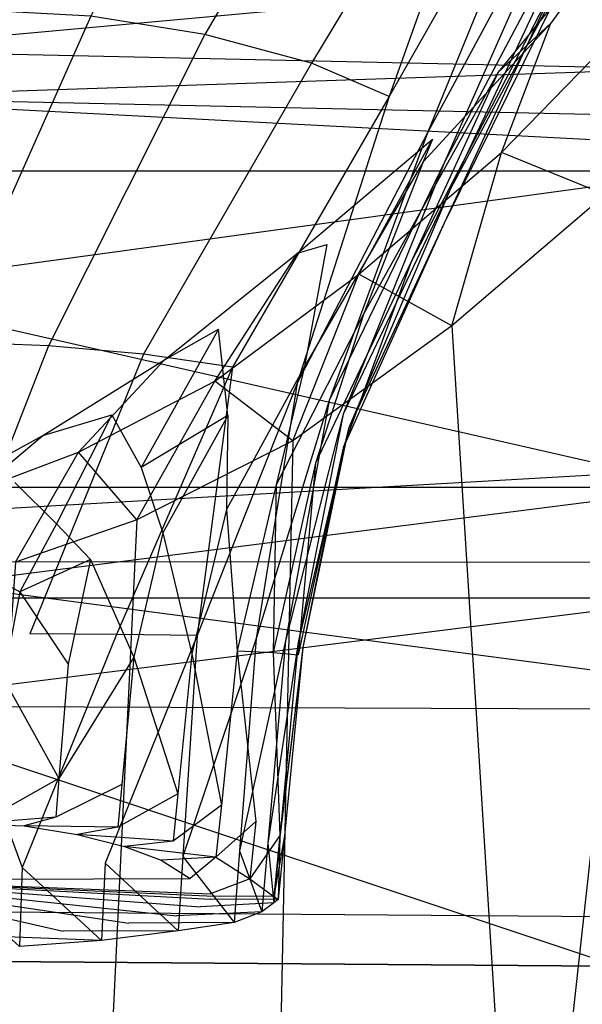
# Model space of a CAD drawing. Extents: x 0 to 0.359, y -0.35 to 0.
# Tile 15 of 21: x 0.186 to 0.205, y -0.104 to -0.071. Entities that reach past the tile are written whole.
import ezdxf

# ---------------------------------------------------------------- set-up
doc = ezdxf.new("R2010")
doc.units = 0
doc.layers.add('L0_URINAL__N_750200__1___REPLAC', color=7, linetype='CONTINUOUS')

msp = doc.modelspace()

# ---------------------------------------------------------------- linework, layer by layer
at = {"layer": 'L0_URINAL__N_750200__1___REPLAC', "color": 8}
for points, invisible_edges in [([(0.209637, -0.014367, 0.609047), (0.179676, -0.076111, 0.608412), (0.208735, -0.076111, 0.608322), (0.209637, -0.014367, 0.609047)], 14), ([(0.209637, -0.014367, 0.609047), (0.179676, -0.014367, 0.609611), (0.179676, -0.076111, 0.608412), (0.209637, -0.014367, 0.609047)], 14), ([(0.195116, -0.056929, 0.130591), (0.188171, -0.070922, 0.123912), (0.191987, -0.071536, 0.125456), (0.195116, -0.056929, 0.130591)], 14), ([(0.199589, -0.058579, 0.132905), (0.195116, -0.056929, 0.130591), (0.191987, -0.071536, 0.125456), (0.199589, -0.058579, 0.132905)], 14), ([(0.199589, -0.058579, 0.132905), (0.191987, -0.071536, 0.125456), (0.195553, -0.072494, 0.127886), (0.199589, -0.058579, 0.132905)], 14), ([(0.202849, -0.060441, 0.135275), (0.199589, -0.058579, 0.132905), (0.195553, -0.072494, 0.127886), (0.202849, -0.060441, 0.135275)], 14), ([(0.206356, -0.075126, 0.030365), (0.179676, -0.073744, 0.020791), (0.206104, -0.058845, 0.021178), (0.206356, -0.075126, 0.030365)], 14), ([(0.206104, -0.058845, 0.021178), (0.179676, -0.073744, 0.020791), (0.179676, -0.060925, 0.014805), (0.206104, -0.058845, 0.021178)], 14), ([(0.202849, -0.060441, 0.135275), (0.195553, -0.072494, 0.127886), (0.198152, -0.073608, 0.130444), (0.202849, -0.060441, 0.135275)], 14), ([(0.202849, -0.060441, 0.135275), (0.198152, -0.073608, 0.130444), (0.204464, -0.062504, 0.138033), (0.202849, -0.060441, 0.135275)], 14), ([(0.204464, -0.062504, 0.138033), (0.198152, -0.073608, 0.130444), (0.199439, -0.074825, 0.13338), (0.204464, -0.062504, 0.138033)], 14), ([(0.204464, -0.062504, 0.138033), (0.199439, -0.074825, 0.13338), (0.20517, -0.064172, 0.140294), (0.204464, -0.062504, 0.138033)], 14), ([(0.20517, -0.064172, 0.140294), (0.199439, -0.074825, 0.13338), (0.200002, -0.075805, 0.135778), (0.20517, -0.064172, 0.140294)], 14), ([(0.20517, -0.064172, 0.140294), (0.200002, -0.075805, 0.135778), (0.205426, -0.065586, 0.141741), (0.20517, -0.064172, 0.140294)], 14), ([(0.205426, -0.065586, 0.141741), (0.200002, -0.075805, 0.135778), (0.200207, -0.076696, 0.137451), (0.205426, -0.065586, 0.141741)], 14), ([(0.205426, -0.065586, 0.141741), (0.200207, -0.076696, 0.137451), (0.205166, -0.067375, 0.143421), (0.205426, -0.065586, 0.141741)], 14), ([(0.206642, -0.066869, 0.159779), (0.201796, -0.072788, 0.151923), (0.203565, -0.071153, 0.162799), (0.206642, -0.066869, 0.159779)], 14), ([(0.206642, -0.066869, 0.159779), (0.203773, -0.069708, 0.147184), (0.201796, -0.072788, 0.151923), (0.206642, -0.066869, 0.159779)], 14), ([(0.206642, -0.066869, 0.159779), (0.203565, -0.071153, 0.162799), (0.20619, -0.071094, 0.169916), (0.206642, -0.066869, 0.159779)], 14), ([(0.205166, -0.067375, 0.143421), (0.200207, -0.076696, 0.137451), (0.199999, -0.077845, 0.139453), (0.205166, -0.067375, 0.143421)], 14), ([(0.205166, -0.067375, 0.143421), (0.199999, -0.077845, 0.139453), (0.203773, -0.069708, 0.147184), (0.205166, -0.067375, 0.143421)], 14), ([(0.207276, -0.069559, 0.575113), (0.179676, -0.072076, 0.576658), (0.179676, -0.069015, 0.575754), (0.207276, -0.069559, 0.575113)], 14), ([(0.207584, -0.07269, 0.575951), (0.179676, -0.072076, 0.576658), (0.207276, -0.069559, 0.575113), (0.207584, -0.07269, 0.575951)], 14), ([(0.203773, -0.069708, 0.147184), (0.198889, -0.079137, 0.143264), (0.201796, -0.072788, 0.151923), (0.203773, -0.069708, 0.147184)], 14), ([(0.203773, -0.069708, 0.147184), (0.199999, -0.077845, 0.139453), (0.198889, -0.079137, 0.143264), (0.203773, -0.069708, 0.147184)], 14), ([(0.188171, -0.070922, 0.123912), (0.184044, -0.070694, 0.123465), (0.183318, -0.081826, 0.123362), (0.188171, -0.070922, 0.123912)], 14), ([(0.188171, -0.070922, 0.123912), (0.183318, -0.081826, 0.123362), (0.186759, -0.081948, 0.123815), (0.188171, -0.070922, 0.123912)], 14), ([(0.191987, -0.071536, 0.125456), (0.188171, -0.070922, 0.123912), (0.186759, -0.081948, 0.123815), (0.191987, -0.071536, 0.125456)], 14), ([(0.203565, -0.071153, 0.162799), (0.201796, -0.072788, 0.151923), (0.199294, -0.075796, 0.155984), (0.203565, -0.071153, 0.162799)], 14), ([(0.203565, -0.071153, 0.162799), (0.199294, -0.075796, 0.155984), (0.199601, -0.075034, 0.165563), (0.203565, -0.071153, 0.162799)], 14), ([(0.201908, -0.075476, 0.171357), (0.203565, -0.071153, 0.162799), (0.199601, -0.075034, 0.165563), (0.201908, -0.075476, 0.171357)], 14), ([(0.201908, -0.075476, 0.171357), (0.20619, -0.071094, 0.169916), (0.203565, -0.071153, 0.162799), (0.201908, -0.075476, 0.171357)], 14), ([(0.20538, -0.076895, 0.184926), (0.20619, -0.071094, 0.169916), (0.201908, -0.075476, 0.171357), (0.20538, -0.076895, 0.184926)], 14), ([(0.191987, -0.071536, 0.125456), (0.186759, -0.081948, 0.123815), (0.18994, -0.082227, 0.125306), (0.191987, -0.071536, 0.125456)], 14), ([(0.195553, -0.072494, 0.127886), (0.191987, -0.071536, 0.125456), (0.18994, -0.082227, 0.125306), (0.195553, -0.072494, 0.127886)], 14), ([(0.207584, -0.07269, 0.575951), (0.179676, -0.073639, 0.574977), (0.179676, -0.072076, 0.576658), (0.207584, -0.07269, 0.575951)], 14), ([(0.179676, -0.073639, 0.574977), (0.207584, -0.07269, 0.575951), (0.207541, -0.074256, 0.574269), (0.179676, -0.073639, 0.574977)], 13), ([(0.195553, -0.072494, 0.127886), (0.18994, -0.082227, 0.125306), (0.192912, -0.082663, 0.127649), (0.195553, -0.072494, 0.127886)], 14), ([(0.198152, -0.073608, 0.130444), (0.195553, -0.072494, 0.127886), (0.192912, -0.082663, 0.127649), (0.198152, -0.073608, 0.130444)], 14), ([(0.201796, -0.072788, 0.151923), (0.198889, -0.079137, 0.143264), (0.197313, -0.080873, 0.148121), (0.201796, -0.072788, 0.151923)], 14), ([(0.201796, -0.072788, 0.151923), (0.197313, -0.080873, 0.148121), (0.199294, -0.075796, 0.155984), (0.201796, -0.072788, 0.151923)], 14), ([(0.179676, -0.073639, 0.574977), (0.207541, -0.074256, 0.574269), (0.179676, -0.086155, 0.561492), (0.179676, -0.073639, 0.574977)], 14), ([(0.205552, -0.092879, 0.040199), (0.179676, -0.089472, 0.029141), (0.179676, -0.073744, 0.020791), (0.205552, -0.092879, 0.040199)], 14), ([(0.206356, -0.075126, 0.030365), (0.205552, -0.092879, 0.040199), (0.179676, -0.073744, 0.020791), (0.206356, -0.075126, 0.030365)], 14), ([(0.198152, -0.073608, 0.130444), (0.192912, -0.082663, 0.127649), (0.195078, -0.083204, 0.13016), (0.198152, -0.073608, 0.130444)], 14), ([(0.198152, -0.073608, 0.130444), (0.195078, -0.083204, 0.13016), (0.199439, -0.074825, 0.13338), (0.198152, -0.073608, 0.130444)], 14), ([(0.207541, -0.074256, 0.574269), (0.207217, -0.086152, 0.561494), (0.179676, -0.086155, 0.561492), (0.207541, -0.074256, 0.574269)], 14), ([(0.199439, -0.074825, 0.13338), (0.195078, -0.083204, 0.13016), (0.196151, -0.083776, 0.133016), (0.199439, -0.074825, 0.13338)], 14), ([(0.195092, -0.078848, 0.167931), (0.199601, -0.075034, 0.165563), (0.196075, -0.078563, 0.159649), (0.195092, -0.078848, 0.167931)], 14), ([(0.19714, -0.079552, 0.172518), (0.199601, -0.075034, 0.165563), (0.195092, -0.078848, 0.167931), (0.19714, -0.079552, 0.172518)], 14), ([(0.199601, -0.075034, 0.165563), (0.199294, -0.075796, 0.155984), (0.196075, -0.078563, 0.159649), (0.199601, -0.075034, 0.165563)], 14), ([(0.199439, -0.074825, 0.13338), (0.196151, -0.083776, 0.133016), (0.200002, -0.075805, 0.135778), (0.199439, -0.074825, 0.13338)], 14), ([(0.19714, -0.079552, 0.172518), (0.201908, -0.075476, 0.171357), (0.199601, -0.075034, 0.165563), (0.19714, -0.079552, 0.172518)], 14), ([(0.200254, -0.081281, 0.184528), (0.201908, -0.075476, 0.171357), (0.19714, -0.079552, 0.172518), (0.200254, -0.081281, 0.184528)], 14), ([(0.20538, -0.076895, 0.184926), (0.201908, -0.075476, 0.171357), (0.200254, -0.081281, 0.184528), (0.20538, -0.076895, 0.184926)], 14), ([(0.199294, -0.075796, 0.155984), (0.197313, -0.080873, 0.148121), (0.195318, -0.082643, 0.15243), (0.199294, -0.075796, 0.155984)], 14), ([(0.199294, -0.075796, 0.155984), (0.195318, -0.082643, 0.15243), (0.196075, -0.078563, 0.159649), (0.199294, -0.075796, 0.155984)], 14), ([(0.200002, -0.075805, 0.135778), (0.196151, -0.083776, 0.133016), (0.196621, -0.084233, 0.135342), (0.200002, -0.075805, 0.135778)], 14), ([(0.200002, -0.075805, 0.135778), (0.196621, -0.084233, 0.135342), (0.200207, -0.076696, 0.137451), (0.200002, -0.075805, 0.135778)], 14), ([(0.208735, -0.076111, 0.608322), (0.179676, -0.080085, 0.608334), (0.208677, -0.080085, 0.608275), (0.208735, -0.076111, 0.608322)], 14), ([(0.208735, -0.076111, 0.608322), (0.179676, -0.076111, 0.608412), (0.179676, -0.080085, 0.608334), (0.208735, -0.076111, 0.608322)], 14), ([(0.200207, -0.076696, 0.137451), (0.196621, -0.084233, 0.135342), (0.196791, -0.084717, 0.137053), (0.200207, -0.076696, 0.137451)], 14), ([(0.200207, -0.076696, 0.137451), (0.196791, -0.084717, 0.137053), (0.199999, -0.077845, 0.139453), (0.200207, -0.076696, 0.137451)], 14), ([(0.209784, -0.103422, 0.231065), (0.20538, -0.076895, 0.184926), (0.200254, -0.081281, 0.184528), (0.209784, -0.103422, 0.231065)], 13), ([(0.199999, -0.077845, 0.139453), (0.196791, -0.084717, 0.137053), (0.196618, -0.085362, 0.139134), (0.199999, -0.077845, 0.139453)], 14), ([(0.199999, -0.077845, 0.139453), (0.196618, -0.085362, 0.139134), (0.198889, -0.079137, 0.143264), (0.199999, -0.077845, 0.139453)], 14), ([(0.192753, -0.084282, 0.15634), (0.192441, -0.081389, 0.162931), (0.196075, -0.078563, 0.159649), (0.192753, -0.084282, 0.15634)], 14), ([(0.195092, -0.078848, 0.167931), (0.196075, -0.078563, 0.159649), (0.192441, -0.081389, 0.162931), (0.195092, -0.078848, 0.167931)], 14), ([(0.196075, -0.078563, 0.159649), (0.195318, -0.082643, 0.15243), (0.192753, -0.084282, 0.15634), (0.196075, -0.078563, 0.159649)], 14), ([(0.190637, -0.082413, 0.169379), (0.195092, -0.078848, 0.167931), (0.192441, -0.081389, 0.162931), (0.190637, -0.082413, 0.169379)], 14), ([(0.192318, -0.083132, 0.173199), (0.195092, -0.078848, 0.167931), (0.190637, -0.082413, 0.169379), (0.192318, -0.083132, 0.173199)], 14), ([(0.192318, -0.083132, 0.173199), (0.19714, -0.079552, 0.172518), (0.195092, -0.078848, 0.167931), (0.192318, -0.083132, 0.173199)], 14), ([(0.198889, -0.079137, 0.143264), (0.196618, -0.085362, 0.139134), (0.195692, -0.085875, 0.14272), (0.198889, -0.079137, 0.143264)], 14), ([(0.198889, -0.079137, 0.143264), (0.195692, -0.085875, 0.14272), (0.197313, -0.080873, 0.148121), (0.198889, -0.079137, 0.143264)], 14), ([(0.19493, -0.085128, 0.184031), (0.19714, -0.079552, 0.172518), (0.192318, -0.083132, 0.173199), (0.19493, -0.085128, 0.184031)], 14), ([(0.200254, -0.081281, 0.184528), (0.19714, -0.079552, 0.172518), (0.19493, -0.085128, 0.184031), (0.200254, -0.081281, 0.184528)], 14), ([(0.20867, -0.08669, 0.608269), (0.179676, -0.080085, 0.608334), (0.179676, -0.08669, 0.608326), (0.20867, -0.08669, 0.608269)], 13), ([(0.179676, -0.080085, 0.608334), (0.20867, -0.08669, 0.608269), (0.208677, -0.080085, 0.608275), (0.179676, -0.080085, 0.608334)], 14), ([(0.197313, -0.080873, 0.148121), (0.194379, -0.086601, 0.147328), (0.195318, -0.082643, 0.15243), (0.197313, -0.080873, 0.148121)], 14), ([(0.197313, -0.080873, 0.148121), (0.195692, -0.085875, 0.14272), (0.194379, -0.086601, 0.147328), (0.197313, -0.080873, 0.148121)], 14), ([(0.201993, -0.109053, 0.230338), (0.200254, -0.081281, 0.184528), (0.19493, -0.085128, 0.184031), (0.201993, -0.109053, 0.230338)], 13), ([(0.200254, -0.081281, 0.184528), (0.201993, -0.109053, 0.230338), (0.209784, -0.103422, 0.231065), (0.200254, -0.081281, 0.184528)], 14), ([(0.192441, -0.081389, 0.162931), (0.189857, -0.086019, 0.15998), (0.18888, -0.084262, 0.165422), (0.192441, -0.081389, 0.162931)], 14), ([(0.190637, -0.082413, 0.169379), (0.192441, -0.081389, 0.162931), (0.18888, -0.084262, 0.165422), (0.190637, -0.082413, 0.169379)], 14), ([(0.192441, -0.081389, 0.162931), (0.192753, -0.084282, 0.15634), (0.189857, -0.086019, 0.15998), (0.192441, -0.081389, 0.162931)], 13), ([(0.186759, -0.081948, 0.123815), (0.183318, -0.081826, 0.123362), (0.182995, -0.091552, 0.124443), (0.186759, -0.081948, 0.123815)], 14), ([(0.186759, -0.081948, 0.123815), (0.182995, -0.091552, 0.124443), (0.18613, -0.091591, 0.124894), (0.186759, -0.081948, 0.123815)], 14), ([(0.18994, -0.082227, 0.125306), (0.186759, -0.081948, 0.123815), (0.18613, -0.091591, 0.124894), (0.18994, -0.082227, 0.125306)], 14), ([(0.18994, -0.082227, 0.125306), (0.18613, -0.091591, 0.124894), (0.189028, -0.091613, 0.126324), (0.18994, -0.082227, 0.125306)], 14), ([(0.192912, -0.082663, 0.127649), (0.18994, -0.082227, 0.125306), (0.189028, -0.091613, 0.126324), (0.192912, -0.082663, 0.127649)], 14), ([(0.186574, -0.084952, 0.170113), (0.190637, -0.082413, 0.169379), (0.18888, -0.084262, 0.165422), (0.186574, -0.084952, 0.170113)], 14), ([(0.187767, -0.08551, 0.17371), (0.190637, -0.082413, 0.169379), (0.186574, -0.084952, 0.170113), (0.187767, -0.08551, 0.17371)], 14), ([(0.187767, -0.08551, 0.17371), (0.192318, -0.083132, 0.173199), (0.190637, -0.082413, 0.169379), (0.187767, -0.08551, 0.17371)], 14), ([(0.192912, -0.082663, 0.127649), (0.189028, -0.091613, 0.126324), (0.191736, -0.091644, 0.128569), (0.192912, -0.082663, 0.127649)], 14), ([(0.192912, -0.082663, 0.127649), (0.191736, -0.091644, 0.128569), (0.195078, -0.083204, 0.13016), (0.192912, -0.082663, 0.127649)], 14), ([(0.195318, -0.082643, 0.15243), (0.194379, -0.086601, 0.147328), (0.192716, -0.087429, 0.151513), (0.195318, -0.082643, 0.15243)], 14), ([(0.195318, -0.082643, 0.15243), (0.192716, -0.087429, 0.151513), (0.192753, -0.084282, 0.15634), (0.195318, -0.082643, 0.15243)], 14), ([(0.189715, -0.087771, 0.183915), (0.192318, -0.083132, 0.173199), (0.187767, -0.08551, 0.17371), (0.189715, -0.087771, 0.183915)], 14), ([(0.19493, -0.085128, 0.184031), (0.192318, -0.083132, 0.173199), (0.189715, -0.087771, 0.183915), (0.19493, -0.085128, 0.184031)], 14), ([(0.195078, -0.083204, 0.13016), (0.191736, -0.091644, 0.128569), (0.19371, -0.091744, 0.13101), (0.195078, -0.083204, 0.13016)], 14), ([(0.195078, -0.083204, 0.13016), (0.19371, -0.091744, 0.13101), (0.196151, -0.083776, 0.133016), (0.195078, -0.083204, 0.13016)], 14), ([(0.196151, -0.083776, 0.133016), (0.19371, -0.091744, 0.13101), (0.194687, -0.091819, 0.133765), (0.196151, -0.083776, 0.133016)], 14), ([(0.196151, -0.083776, 0.133016), (0.194687, -0.091819, 0.133765), (0.196621, -0.084233, 0.135342), (0.196151, -0.083776, 0.133016)], 14), ([(0.18888, -0.084262, 0.165422), (0.187023, -0.087902, 0.163036), (0.18563, -0.086527, 0.167071), (0.18888, -0.084262, 0.165422)], 14), ([(0.186574, -0.084952, 0.170113), (0.18888, -0.084262, 0.165422), (0.18563, -0.086527, 0.167071), (0.186574, -0.084952, 0.170113)], 14), ([(0.18888, -0.084262, 0.165422), (0.189857, -0.086019, 0.15998), (0.187023, -0.087902, 0.163036), (0.18888, -0.084262, 0.165422)], 14), ([(0.192753, -0.084282, 0.15634), (0.190578, -0.088205, 0.155324), (0.189857, -0.086019, 0.15998), (0.192753, -0.084282, 0.15634)], 14), ([(0.192753, -0.084282, 0.15634), (0.192716, -0.087429, 0.151513), (0.190578, -0.088205, 0.155324), (0.192753, -0.084282, 0.15634)], 14), ([(0.196621, -0.084233, 0.135342), (0.194687, -0.091819, 0.133765), (0.195115, -0.091871, 0.136005), (0.196621, -0.084233, 0.135342)], 14), ([(0.196621, -0.084233, 0.135342), (0.195115, -0.091871, 0.136005), (0.196791, -0.084717, 0.137053), (0.196621, -0.084233, 0.135342)], 14), ([(0.183671, -0.086548, 0.170163), (0.186574, -0.084952, 0.170113), (0.18563, -0.086527, 0.167071), (0.183671, -0.086548, 0.170163)], 14), ([(0.184386, -0.086782, 0.173819), (0.186574, -0.084952, 0.170113), (0.183671, -0.086548, 0.170163), (0.184386, -0.086782, 0.173819)], 14), ([(0.184386, -0.086782, 0.173819), (0.187767, -0.08551, 0.17371), (0.186574, -0.084952, 0.170113), (0.184386, -0.086782, 0.173819)], 14), ([(0.196791, -0.084717, 0.137053), (0.195115, -0.091871, 0.136005), (0.19527, -0.09204, 0.137721), (0.196791, -0.084717, 0.137053)], 14), ([(0.196791, -0.084717, 0.137053), (0.19527, -0.09204, 0.137721), (0.196618, -0.085362, 0.139134), (0.196791, -0.084717, 0.137053)], 14), ([(0.19436, -0.112921, 0.230168), (0.19493, -0.085128, 0.184031), (0.189715, -0.087771, 0.183915), (0.19436, -0.112921, 0.230168)], 13), ([(0.19493, -0.085128, 0.184031), (0.19436, -0.112921, 0.230168), (0.201993, -0.109053, 0.230338), (0.19493, -0.085128, 0.184031)], 14), ([(0.185651, -0.089186, 0.183815), (0.187767, -0.08551, 0.17371), (0.184386, -0.086782, 0.173819), (0.185651, -0.089186, 0.183815)], 14), ([(0.189715, -0.087771, 0.183915), (0.187767, -0.08551, 0.17371), (0.185651, -0.089186, 0.183815), (0.189715, -0.087771, 0.183915)], 14), ([(0.196618, -0.085362, 0.139134), (0.19527, -0.09204, 0.137721), (0.195113, -0.092293, 0.139833), (0.196618, -0.085362, 0.139134)], 14), ([(0.196618, -0.085362, 0.139134), (0.195113, -0.092293, 0.139833), (0.195692, -0.085875, 0.14272), (0.196618, -0.085362, 0.139134)], 14), ([(0.195692, -0.085875, 0.14272), (0.194269, -0.092208, 0.143199), (0.194379, -0.086601, 0.147328), (0.195692, -0.085875, 0.14272)], 14), ([(0.195692, -0.085875, 0.14272), (0.195113, -0.092293, 0.139833), (0.194269, -0.092208, 0.143199), (0.195692, -0.085875, 0.14272)], 14), ([(0.179676, -0.087718, 0.559812), (0.207217, -0.086152, 0.561494), (0.20537, -0.087718, 0.559812), (0.179676, -0.087718, 0.559812)], 13), ([(0.207217, -0.086152, 0.561494), (0.179676, -0.087718, 0.559812), (0.179676, -0.086155, 0.561492), (0.207217, -0.086152, 0.561494)], 14), ([(0.188164, -0.089097, 0.15896), (0.187023, -0.087902, 0.163036), (0.189857, -0.086019, 0.15998), (0.188164, -0.089097, 0.15896)], 14), ([(0.189857, -0.086019, 0.15998), (0.190578, -0.088205, 0.155324), (0.188164, -0.089097, 0.15896), (0.189857, -0.086019, 0.15998)], 14), ([(0.18563, -0.086527, 0.167071), (0.187023, -0.087902, 0.163036), (0.184438, -0.089437, 0.165216), (0.18563, -0.086527, 0.167071)], 14), ([(0.194379, -0.086601, 0.147328), (0.193072, -0.092157, 0.147554), (0.192716, -0.087429, 0.151513), (0.194379, -0.086601, 0.147328)], 14), ([(0.194379, -0.086601, 0.147328), (0.194269, -0.092208, 0.143199), (0.193072, -0.092157, 0.147554), (0.194379, -0.086601, 0.147328)], 14), ([(0.20867, -0.08669, 0.608269), (0.179676, -0.090388, 0.608254), (0.208616, -0.090389, 0.608226), (0.20867, -0.08669, 0.608269)], 14), ([(0.20867, -0.08669, 0.608269), (0.179676, -0.08669, 0.608326), (0.179676, -0.090388, 0.608254), (0.20867, -0.08669, 0.608269)], 14), ([(0.192716, -0.087429, 0.151513), (0.191558, -0.092257, 0.151587), (0.190578, -0.088205, 0.155324), (0.192716, -0.087429, 0.151513)], 14), ([(0.192716, -0.087429, 0.151513), (0.193072, -0.092157, 0.147554), (0.191558, -0.092257, 0.151587), (0.192716, -0.087429, 0.151513)], 14), ([(0.179676, -0.089177, 0.561389), (0.179676, -0.087718, 0.559812), (0.20537, -0.087718, 0.559812), (0.179676, -0.089177, 0.561389)], 14), ([(0.205375, -0.089198, 0.561247), (0.179676, -0.089177, 0.561389), (0.20537, -0.087718, 0.559812), (0.205375, -0.089198, 0.561247)], 14), ([(0.187023, -0.087902, 0.163036), (0.185802, -0.090186, 0.162192), (0.184438, -0.089437, 0.165216), (0.187023, -0.087902, 0.163036)], 14), ([(0.188412, -0.114992, 0.230022), (0.189715, -0.087771, 0.183915), (0.185651, -0.089186, 0.183815), (0.188412, -0.114992, 0.230022)], 13), ([(0.187023, -0.087902, 0.163036), (0.188164, -0.089097, 0.15896), (0.185802, -0.090186, 0.162192), (0.187023, -0.087902, 0.163036)], 13), ([(0.189715, -0.087771, 0.183915), (0.188412, -0.114992, 0.230022), (0.19436, -0.112921, 0.230168), (0.189715, -0.087771, 0.183915)], 14), ([(0.190578, -0.088205, 0.155324), (0.18961, -0.092368, 0.15527), (0.188164, -0.089097, 0.15896), (0.190578, -0.088205, 0.155324)], 14), ([(0.190578, -0.088205, 0.155324), (0.191558, -0.092257, 0.151587), (0.18961, -0.092368, 0.15527), (0.190578, -0.088205, 0.155324)], 14), ([(0.179676, -0.100865, 0.574021), (0.179676, -0.089177, 0.561389), (0.205375, -0.089198, 0.561247), (0.179676, -0.100865, 0.574021)], 14), ([(0.205412, -0.101051, 0.57274), (0.179676, -0.100865, 0.574021), (0.205375, -0.089198, 0.561247), (0.205412, -0.101051, 0.57274)], 14), ([(0.185651, -0.089186, 0.183815), (0.183779, -0.115857, 0.229977), (0.188412, -0.114992, 0.230022), (0.185651, -0.089186, 0.183815)], 14), ([(0.188164, -0.089097, 0.15896), (0.187411, -0.092606, 0.158854), (0.185802, -0.090186, 0.162192), (0.188164, -0.089097, 0.15896)], 14), ([(0.188164, -0.089097, 0.15896), (0.18961, -0.092368, 0.15527), (0.187411, -0.092606, 0.158854), (0.188164, -0.089097, 0.15896)], 14), ([(0.203516, -0.111481, 0.051322), (0.179676, -0.106937, 0.039629), (0.179676, -0.089472, 0.029141), (0.203516, -0.111481, 0.051322)], 14), ([(0.205552, -0.092879, 0.040199), (0.203516, -0.111481, 0.051322), (0.179676, -0.089472, 0.029141), (0.205552, -0.092879, 0.040199)], 14), ([(0.184438, -0.089437, 0.165216), (0.185802, -0.090186, 0.162192), (0.183647, -0.091115, 0.164578), (0.184438, -0.089437, 0.165216)], 14), ([(0.185802, -0.090186, 0.162192), (0.185258, -0.093076, 0.162174), (0.183647, -0.091115, 0.164578), (0.185802, -0.090186, 0.162192)], 14), ([(0.185802, -0.090186, 0.162192), (0.187411, -0.092606, 0.158854), (0.185258, -0.093076, 0.162174), (0.185802, -0.090186, 0.162192)], 14), ([(0.208616, -0.090389, 0.608226), (0.179676, -0.090388, 0.608254), (0.179676, -0.094004, 0.608183), (0.208616, -0.090389, 0.608226)], 14), ([(0.208616, -0.090389, 0.608226), (0.179676, -0.094004, 0.608183), (0.2086, -0.09405, 0.607397), (0.208616, -0.090389, 0.608226)], 14), ([(0.185874, -0.099406, 0.127546), (0.182995, -0.091552, 0.124443), (0.182864, -0.099422, 0.127112), (0.185874, -0.099406, 0.127546)], 13), ([(0.182995, -0.091552, 0.124443), (0.185874, -0.099406, 0.127546), (0.18613, -0.091591, 0.124894), (0.182995, -0.091552, 0.124443)], 14), ([(0.189028, -0.091613, 0.126324), (0.18613, -0.091591, 0.124894), (0.185874, -0.099406, 0.127546), (0.189028, -0.091613, 0.126324)], 14), ([(0.189028, -0.091613, 0.126324), (0.185874, -0.099406, 0.127546), (0.188657, -0.099262, 0.128884), (0.189028, -0.091613, 0.126324)], 14), ([(0.191736, -0.091644, 0.128569), (0.189028, -0.091613, 0.126324), (0.188657, -0.099262, 0.128884), (0.191736, -0.091644, 0.128569)], 14), ([(0.191736, -0.091644, 0.128569), (0.188657, -0.099262, 0.128884), (0.191258, -0.099032, 0.130985), (0.191736, -0.091644, 0.128569)], 14), ([(0.191736, -0.091644, 0.128569), (0.191258, -0.099032, 0.130985), (0.19371, -0.091744, 0.13101), (0.191736, -0.091644, 0.128569)], 14), ([(0.19371, -0.091744, 0.13101), (0.191258, -0.099032, 0.130985), (0.193153, -0.098843, 0.133292), (0.19371, -0.091744, 0.13101)], 14), ([(0.19371, -0.091744, 0.13101), (0.193153, -0.098843, 0.133292), (0.194687, -0.091819, 0.133765), (0.19371, -0.091744, 0.13101)], 14), ([(0.194687, -0.091819, 0.133765), (0.193153, -0.098843, 0.133292), (0.194092, -0.098595, 0.135883), (0.194687, -0.091819, 0.133765)], 14), ([(0.194687, -0.091819, 0.133765), (0.194092, -0.098595, 0.135883), (0.195115, -0.091871, 0.136005), (0.194687, -0.091819, 0.133765)], 14), ([(0.195115, -0.091871, 0.136005), (0.194092, -0.098595, 0.135883), (0.194502, -0.098385, 0.137987), (0.195115, -0.091871, 0.136005)], 14), ([(0.195115, -0.091871, 0.136005), (0.194502, -0.098385, 0.137987), (0.19527, -0.09204, 0.137721), (0.195115, -0.091871, 0.136005)], 14), ([(0.193072, -0.092157, 0.147554), (0.192541, -0.097317, 0.148834), (0.191558, -0.092257, 0.151587), (0.193072, -0.092157, 0.147554)], 14), ([(0.193072, -0.092157, 0.147554), (0.19369, -0.097868, 0.1448), (0.192541, -0.097317, 0.148834), (0.193072, -0.092157, 0.147554)], 14), ([(0.193072, -0.092157, 0.147554), (0.194269, -0.092208, 0.143199), (0.19369, -0.097868, 0.1448), (0.193072, -0.092157, 0.147554)], 14), ([(0.194269, -0.092208, 0.143199), (0.1945, -0.098336, 0.1417), (0.19369, -0.097868, 0.1448), (0.194269, -0.092208, 0.143199)], 14), ([(0.194269, -0.092208, 0.143199), (0.195113, -0.092293, 0.139833), (0.1945, -0.098336, 0.1417), (0.194269, -0.092208, 0.143199)], 14), ([(0.1945, -0.098336, 0.1417), (0.19527, -0.09204, 0.137721), (0.194651, -0.098344, 0.139645), (0.1945, -0.098336, 0.1417)], 13), ([(0.19527, -0.09204, 0.137721), (0.1945, -0.098336, 0.1417), (0.195113, -0.092293, 0.139833), (0.19527, -0.09204, 0.137721)], 14), ([(0.19527, -0.09204, 0.137721), (0.194502, -0.098385, 0.137987), (0.194651, -0.098344, 0.139645), (0.19527, -0.09204, 0.137721)], 14), ([(0.187105, -0.096429, 0.159505), (0.18961, -0.092368, 0.15527), (0.189216, -0.096622, 0.156086), (0.187105, -0.096429, 0.159505)], 13), ([(0.18961, -0.092368, 0.15527), (0.187105, -0.096429, 0.159505), (0.187411, -0.092606, 0.158854), (0.18961, -0.092368, 0.15527)], 14), ([(0.18961, -0.092368, 0.15527), (0.191087, -0.096944, 0.152621), (0.189216, -0.096622, 0.156086), (0.18961, -0.092368, 0.15527)], 14), ([(0.191558, -0.092257, 0.151587), (0.191087, -0.096944, 0.152621), (0.18961, -0.092368, 0.15527), (0.191558, -0.092257, 0.151587)], 14), ([(0.191558, -0.092257, 0.151587), (0.192541, -0.097317, 0.148834), (0.191087, -0.096944, 0.152621), (0.191558, -0.092257, 0.151587)], 14), ([(0.187411, -0.092606, 0.158854), (0.187105, -0.096429, 0.159505), (0.185258, -0.093076, 0.162174), (0.187411, -0.092606, 0.158854)], 14), ([(0.205552, -0.092879, 0.040199), (0.221714, -0.125873, 0.089284), (0.203516, -0.111481, 0.051322), (0.205552, -0.092879, 0.040199)], 14), ([(0.185258, -0.093076, 0.162174), (0.187105, -0.096429, 0.159505), (0.185039, -0.096482, 0.162759), (0.185258, -0.093076, 0.162174)], 14), ([(0.179676, -0.094004, 0.608183), (0.208335, -0.094101, 0.601069), (0.2086, -0.09405, 0.607397), (0.179676, -0.094004, 0.608183)], 14), ([(0.179676, -0.094004, 0.608183), (0.179676, -0.094004, 0.601845), (0.208335, -0.094101, 0.601069), (0.179676, -0.094004, 0.608183)], 14), ([(0.179676, -0.094004, 0.601845), (0.205661, -0.102663, 0.580168), (0.208335, -0.094101, 0.601069), (0.179676, -0.094004, 0.601845)], 14), ([(0.179676, -0.094004, 0.601845), (0.179676, -0.102501, 0.581623), (0.205661, -0.102663, 0.580168), (0.179676, -0.094004, 0.601845)], 14), ([(0.184965, -0.097633, 0.162957), (0.187105, -0.096429, 0.159505), (0.187001, -0.09772, 0.159725), (0.184965, -0.097633, 0.162957)], 13), ([(0.187105, -0.096429, 0.159505), (0.184965, -0.097633, 0.162957), (0.185039, -0.096482, 0.162759), (0.187105, -0.096429, 0.159505)], 14), ([(0.189216, -0.096622, 0.156086), (0.187001, -0.09772, 0.159725), (0.187105, -0.096429, 0.159505), (0.189216, -0.096622, 0.156086)], 14), ([(0.187001, -0.09772, 0.159725), (0.189216, -0.096622, 0.156086), (0.189083, -0.098058, 0.156362), (0.187001, -0.09772, 0.159725)], 13), ([(0.191087, -0.096944, 0.152621), (0.189083, -0.098058, 0.156362), (0.189216, -0.096622, 0.156086), (0.191087, -0.096944, 0.152621)], 14), ([(0.189083, -0.098058, 0.156362), (0.191087, -0.096944, 0.152621), (0.190928, -0.098527, 0.15297), (0.189083, -0.098058, 0.156362)], 13), ([(0.192541, -0.097317, 0.148834), (0.190928, -0.098527, 0.15297), (0.191087, -0.096944, 0.152621), (0.192541, -0.097317, 0.148834)], 14), ([(0.190928, -0.098527, 0.15297), (0.192541, -0.097317, 0.148834), (0.192361, -0.09906, 0.149266), (0.190928, -0.098527, 0.15297)], 13), ([(0.19369, -0.097868, 0.1448), (0.192361, -0.09906, 0.149266), (0.192541, -0.097317, 0.148834), (0.19369, -0.097868, 0.1448)], 14), ([(0.187001, -0.09772, 0.159725), (0.1842, -0.097938, 0.160583), (0.184965, -0.097633, 0.162957), (0.187001, -0.09772, 0.159725)], 14), ([(0.1842, -0.097938, 0.160583), (0.187001, -0.09772, 0.159725), (0.185942, -0.098012, 0.157819), (0.1842, -0.097938, 0.160583)], 13), ([(0.189083, -0.098058, 0.156362), (0.185942, -0.098012, 0.157819), (0.187001, -0.09772, 0.159725), (0.189083, -0.098058, 0.156362)], 14), ([(0.1842, -0.097938, 0.160583), (0.185942, -0.098012, 0.157819), (0.179676, -0.099806, 0.147436), (0.1842, -0.097938, 0.160583)], 14), ([(0.185942, -0.098012, 0.157819), (0.187722, -0.098301, 0.154944), (0.179676, -0.099806, 0.147436), (0.185942, -0.098012, 0.157819)], 14), ([(0.185942, -0.098012, 0.157819), (0.189083, -0.098058, 0.156362), (0.187722, -0.098301, 0.154944), (0.185942, -0.098012, 0.157819)], 13), ([(0.190928, -0.098527, 0.15297), (0.187722, -0.098301, 0.154944), (0.189083, -0.098058, 0.156362), (0.190928, -0.098527, 0.15297)], 14), ([(0.192361, -0.09906, 0.149266), (0.19369, -0.097868, 0.1448), (0.193494, -0.099779, 0.145341), (0.192361, -0.09906, 0.149266)], 13), ([(0.1945, -0.098336, 0.1417), (0.193494, -0.099779, 0.145341), (0.19369, -0.097868, 0.1448), (0.1945, -0.098336, 0.1417)], 14), ([(0.187722, -0.098301, 0.154944), (0.189299, -0.098702, 0.152043), (0.179676, -0.099806, 0.147436), (0.187722, -0.098301, 0.154944)], 14), ([(0.187722, -0.098301, 0.154944), (0.190928, -0.098527, 0.15297), (0.189299, -0.098702, 0.152043), (0.187722, -0.098301, 0.154944)], 13), ([(0.193494, -0.099779, 0.145341), (0.1945, -0.098336, 0.1417), (0.194293, -0.100376, 0.14233), (0.193494, -0.099779, 0.145341)], 13), ([(0.194092, -0.098595, 0.135883), (0.194296, -0.100585, 0.138657), (0.194502, -0.098385, 0.137987), (0.194092, -0.098595, 0.135883)], 14), ([(0.194651, -0.098344, 0.139645), (0.194293, -0.100376, 0.14233), (0.1945, -0.098336, 0.1417), (0.194651, -0.098344, 0.139645)], 14), ([(0.194293, -0.100376, 0.14233), (0.194651, -0.098344, 0.139645), (0.194442, -0.100473, 0.140294), (0.194293, -0.100376, 0.14233)], 13), ([(0.194442, -0.100473, 0.140294), (0.194502, -0.098385, 0.137987), (0.194296, -0.100585, 0.138657), (0.194442, -0.100473, 0.140294)], 13), ([(0.194502, -0.098385, 0.137987), (0.194442, -0.100473, 0.140294), (0.194651, -0.098344, 0.139645), (0.194502, -0.098385, 0.137987)], 14), ([(0.189299, -0.098702, 0.152043), (0.190525, -0.099158, 0.148876), (0.179676, -0.099806, 0.147436), (0.189299, -0.098702, 0.152043)], 14), ([(0.192361, -0.09906, 0.149266), (0.189299, -0.098702, 0.152043), (0.190928, -0.098527, 0.15297), (0.192361, -0.09906, 0.149266)], 14), ([(0.189299, -0.098702, 0.152043), (0.192361, -0.09906, 0.149266), (0.190525, -0.099158, 0.148876), (0.189299, -0.098702, 0.152043)], 13), ([(0.193153, -0.098843, 0.133292), (0.193891, -0.100883, 0.136599), (0.194092, -0.098595, 0.135883), (0.193153, -0.098843, 0.133292)], 14), ([(0.194296, -0.100585, 0.138657), (0.194092, -0.098595, 0.135883), (0.193891, -0.100883, 0.136599), (0.194296, -0.100585, 0.138657)], 13), ([(0.190525, -0.099158, 0.148876), (0.191494, -0.099773, 0.145519), (0.179676, -0.099806, 0.147436), (0.190525, -0.099158, 0.148876)], 14), ([(0.188657, -0.099262, 0.128884), (0.191096, -0.101527, 0.131801), (0.191258, -0.099032, 0.130985), (0.188657, -0.099262, 0.128884)], 14), ([(0.192361, -0.09906, 0.149266), (0.191494, -0.099773, 0.145519), (0.190525, -0.099158, 0.148876), (0.192361, -0.09906, 0.149266)], 14), ([(0.192965, -0.101241, 0.134063), (0.191258, -0.099032, 0.130985), (0.191096, -0.101527, 0.131801), (0.192965, -0.101241, 0.134063)], 13), ([(0.191258, -0.099032, 0.130985), (0.192965, -0.101241, 0.134063), (0.193153, -0.098843, 0.133292), (0.191258, -0.099032, 0.130985)], 14), ([(0.191494, -0.099773, 0.145519), (0.192361, -0.09906, 0.149266), (0.193494, -0.099779, 0.145341), (0.191494, -0.099773, 0.145519)], 13), ([(0.193891, -0.100883, 0.136599), (0.193153, -0.098843, 0.133292), (0.192965, -0.101241, 0.134063), (0.193891, -0.100883, 0.136599)], 13), ([(0.182864, -0.099422, 0.127112), (0.185788, -0.102046, 0.128441), (0.185874, -0.099406, 0.127546), (0.182864, -0.099422, 0.127112)], 14), ([(0.188532, -0.101845, 0.129749), (0.185874, -0.099406, 0.127546), (0.185788, -0.102046, 0.128441), (0.188532, -0.101845, 0.129749)], 13), ([(0.185874, -0.099406, 0.127546), (0.188532, -0.101845, 0.129749), (0.188657, -0.099262, 0.128884), (0.185874, -0.099406, 0.127546)], 14), ([(0.191096, -0.101527, 0.131801), (0.188657, -0.099262, 0.128884), (0.188532, -0.101845, 0.129749), (0.191096, -0.101527, 0.131801)], 13), ([(0.179676, -0.099806, 0.147436), (0.191494, -0.099773, 0.145519), (0.192176, -0.100283, 0.142945), (0.179676, -0.099806, 0.147436)], 14), ([(0.179676, -0.099806, 0.147436), (0.191041, -0.101023, 0.135876), (0.189443, -0.101268, 0.133941), (0.179676, -0.099806, 0.147436)], 14), ([(0.179676, -0.099806, 0.147436), (0.192176, -0.100283, 0.142945), (0.192304, -0.100366, 0.141204), (0.179676, -0.099806, 0.147436)], 14), ([(0.179676, -0.099806, 0.147436), (0.189443, -0.101268, 0.133941), (0.18725, -0.10154, 0.132187), (0.179676, -0.099806, 0.147436)], 14), ([(0.179676, -0.099806, 0.147436), (0.18725, -0.10154, 0.132187), (0.184904, -0.101711, 0.131068), (0.179676, -0.099806, 0.147436)], 14), ([(0.179676, -0.099806, 0.147436), (0.192179, -0.100462, 0.139804), (0.191833, -0.100717, 0.138044), (0.179676, -0.099806, 0.147436)], 14), ([(0.179676, -0.099806, 0.147436), (0.192304, -0.100366, 0.141204), (0.192179, -0.100462, 0.139804), (0.179676, -0.099806, 0.147436)], 14), ([(0.179676, -0.099806, 0.147436), (0.191833, -0.100717, 0.138044), (0.191041, -0.101023, 0.135876), (0.179676, -0.099806, 0.147436)], 14), ([(0.193494, -0.099779, 0.145341), (0.192176, -0.100283, 0.142945), (0.191494, -0.099773, 0.145519), (0.193494, -0.099779, 0.145341)], 14), ([(0.192176, -0.100283, 0.142945), (0.193494, -0.099779, 0.145341), (0.194293, -0.100376, 0.14233), (0.192176, -0.100283, 0.142945)], 13), ([(0.194296, -0.100585, 0.138657), (0.191833, -0.100717, 0.138044), (0.192179, -0.100462, 0.139804), (0.194296, -0.100585, 0.138657)], 14), ([(0.194293, -0.100376, 0.14233), (0.192304, -0.100366, 0.141204), (0.192176, -0.100283, 0.142945), (0.194293, -0.100376, 0.14233)], 14), ([(0.194442, -0.100473, 0.140294), (0.192179, -0.100462, 0.139804), (0.192304, -0.100366, 0.141204), (0.194442, -0.100473, 0.140294)], 14), ([(0.192179, -0.100462, 0.139804), (0.194442, -0.100473, 0.140294), (0.194296, -0.100585, 0.138657), (0.192179, -0.100462, 0.139804)], 13), ([(0.192304, -0.100366, 0.141204), (0.194293, -0.100376, 0.14233), (0.194442, -0.100473, 0.140294), (0.192304, -0.100366, 0.141204)], 13), ([(0.193891, -0.100883, 0.136599), (0.191041, -0.101023, 0.135876), (0.191833, -0.100717, 0.138044), (0.193891, -0.100883, 0.136599)], 14), ([(0.191833, -0.100717, 0.138044), (0.194296, -0.100585, 0.138657), (0.193891, -0.100883, 0.136599), (0.191833, -0.100717, 0.138044)], 13), ([(0.179676, -0.102501, 0.575789), (0.179676, -0.100865, 0.574021), (0.205412, -0.101051, 0.57274), (0.179676, -0.102501, 0.575789)], 14), ([(0.205417, -0.10271, 0.574348), (0.179676, -0.102501, 0.575789), (0.205412, -0.101051, 0.57274), (0.205417, -0.10271, 0.574348)], 14), ([(0.192965, -0.101241, 0.134063), (0.189443, -0.101268, 0.133941), (0.191041, -0.101023, 0.135876), (0.192965, -0.101241, 0.134063)], 14), ([(0.191041, -0.101023, 0.135876), (0.193891, -0.100883, 0.136599), (0.192965, -0.101241, 0.134063), (0.191041, -0.101023, 0.135876)], 13), ([(0.191096, -0.101527, 0.131801), (0.18725, -0.10154, 0.132187), (0.189443, -0.101268, 0.133941), (0.191096, -0.101527, 0.131801)], 14), ([(0.189443, -0.101268, 0.133941), (0.192965, -0.101241, 0.134063), (0.191096, -0.101527, 0.131801), (0.189443, -0.101268, 0.133941)], 13), ([(0.188532, -0.101845, 0.129749), (0.184904, -0.101711, 0.131068), (0.18725, -0.10154, 0.132187), (0.188532, -0.101845, 0.129749)], 14), ([(0.184904, -0.101711, 0.131068), (0.188532, -0.101845, 0.129749), (0.185788, -0.102046, 0.128441), (0.184904, -0.101711, 0.131068)], 13), ([(0.18725, -0.10154, 0.132187), (0.191096, -0.101527, 0.131801), (0.188532, -0.101845, 0.129749), (0.18725, -0.10154, 0.132187)], 13), ([(0.179676, -0.102501, 0.581623), (0.179676, -0.102501, 0.575789), (0.205417, -0.10271, 0.574348), (0.179676, -0.102501, 0.581623)], 14), ([(0.179676, -0.102501, 0.581623), (0.205417, -0.10271, 0.574348), (0.205661, -0.102663, 0.580168), (0.179676, -0.102501, 0.581623)], 14), ([(0.20519, -0.120057, 0.247283), (0.209784, -0.103422, 0.231065), (0.201993, -0.109053, 0.230338), (0.20519, -0.120057, 0.247283)], 14)]:
    msp.add_3dface(points, dxfattribs=dict(at, invisible_edges=invisible_edges))

doc.saveas('drawing.dxf')
